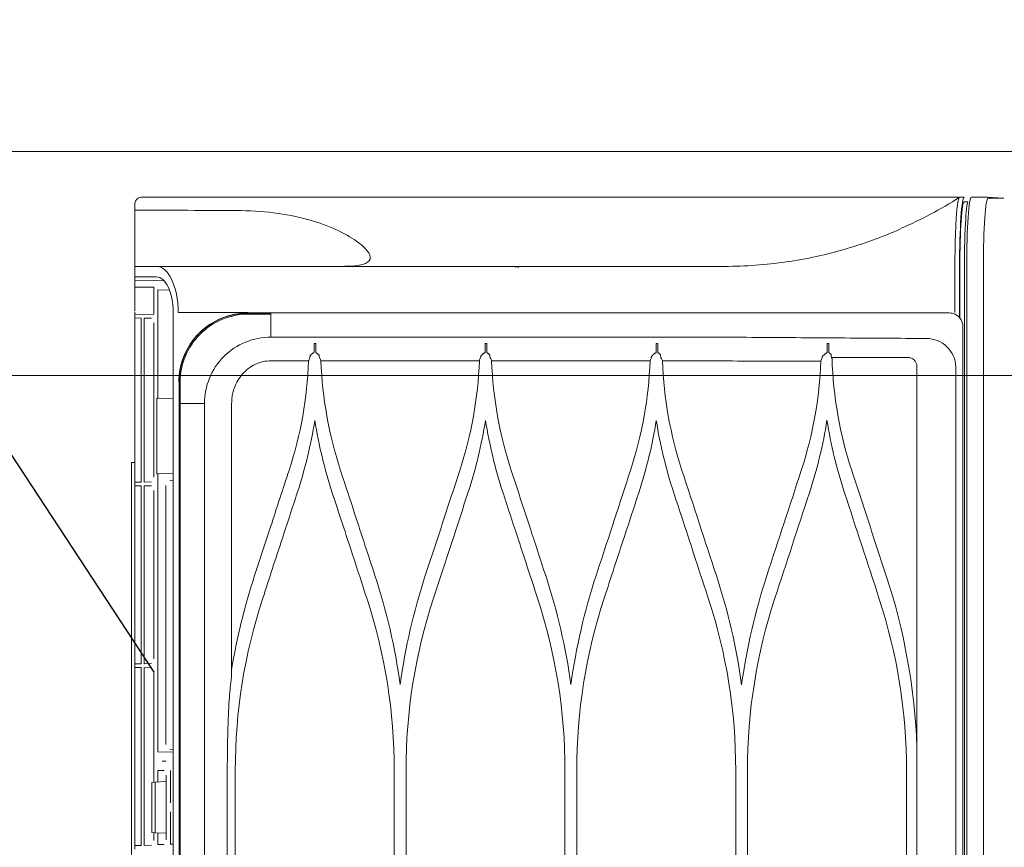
# Model space of a CAD drawing. Header units: inches. Extents: x 67014 to 70164, y -40762 to -35657.
# Tile 32 of 55: x 68696 to 68719, y -39849 to -39830. Entities that reach past the tile are written whole.
import ezdxf

# ---------------------------------------------------------------- set-up
doc = ezdxf.new("R2010")
doc.units = ezdxf.units.IN
doc.header["$MEASUREMENT"] = 0
doc.layers.add('p--drzwi', color=251, linetype='Continuous', lineweight=0)
doc.layers.add('p--klimatyzator', color=30, linetype='Continuous', lineweight=15)

# ---------------------------------------------------------------- blocks, each defined once
blk = doc.blocks.new('drzwi-90-100')
for p, q in [((5.05, 87.375), (5.05, 2.525)), ((10.1, 2.525), (10.1, 87.375))]:
    blk.add_line(p, q)
blk.add_arc((10.8, 3.225), 84.153, 359.52334, 90.47666)
blk = doc.blocks.new('A$C66B7A3C4')
at = {"layer": 'p--klimatyzator', "lineweight": 15}
for p, q in [((0.47, 86.997), (0.112, 86.979)), ((19.681, 86.71), (19.681, 86.735)), ((19.681, 86.71), (19.681, 86.653)), ((0.557, 85.44), (0.557, 43.5)), ((0.932, 43.5), (0.932, 85.44)), ((0.987, 1.56), (0.987, 85.44)), ((1.088, 84.271), (1.088, 85.44)), ((1.095, 84.281), (1.095, 85.44)), ((19.681, 85.44), (19.192, 85.44)), ((19.681, 85.44), (19.681, 85.201)), ((19.034, 85.117), (19.263, 85.121)), ((19.681, 85.201), (19.192, 85.201)), ((19.681, 85.128), (19.263, 85.121)), ((19.681, 85.201), (19.681, 85.128)), ((19.681, 85.128), (19.681, 84.975)), ((19.167, 84.911), (18.909, 84.906)), ((19.167, 82.471), (19.167, 84.911)), ((19.255, 84.968), (19.681, 84.975)), ((19.255, 84.363), (19.255, 84.968)), ((19.681, 84.975), (19.681, 84.975)), ((19.681, 84.639), (19.681, 84.829)), ((19.681, 84.431), (19.681, 84.639)), ((17.135, 84.383), (17.135, 84.39)), ((18.818, 84.4), (18.818, 43.5)), ((19.681, 84.355), (19.255, 84.363)), ((19.68, 84.406), (19.681, 84.406)), ((19.681, 84.406), (19.681, 84.355)), ((19.681, 84.355), (19.681, 84.278)), ((19.681, 84.355), (19.681, 84.355)), ((19.255, 80.686), (19.255, 84.167)), ((19.304, 84.272), (19.472, 84.275)), ((19.472, 84.275), (19.472, 80.578)), ((19.544, 84.276), (19.681, 84.278)), ((19.544, 80.577), (19.544, 84.276)), ((19.681, 84.174), (19.681, 84.278)), ((19.681, 84.278), (19.681, 84.278)), ((19.681, 84.174), (19.681, 80.679)), ((1.019, 84.083), (1.019, 2.917)), ((1.18, 3.822), (1.18, 83.178)), ((2.055, 83.178), (2.055, 57.846)), ((18.691, 82.835), (18.685, 82.835)), ((18.691, 82.835), (18.691, 82.835)), ((17.501, 76.183), (17.501, 82.347)), ((18.114, 82.346), (18.114, 43.5)), ((18.662, 43.5), (18.662, 82.346)), ((18.684, 82.346), (18.684, 4.654)), ((18.818, 82.465), (19.167, 82.471)), ((19.167, 82.471), (19.188, 82.471)), ((19.188, 82.471), (19.188, 80.767)), ((19.681, 81.019), (19.758, 81.016)), ((19.758, 81.016), (19.758, 47.653)), ((19.167, 80.767), (18.818, 80.773)), ((18.892, 80.605), (18.818, 80.611)), ((19.188, 80.767), (19.167, 80.767)), ((19.167, 74.495), (19.167, 80.767)), ((19.472, 80.578), (19.304, 80.581)), ((19.681, 80.575), (19.544, 80.577)), ((19.681, 80.575), (19.681, 80.679)), ((19.681, 80.575), (19.681, 80.497)), ((19.681, 80.575), (19.681, 80.575)), ((18.987, 80.501), (18.987, 74.66)), ((19.255, 76.591), (19.255, 80.385)), ((19.304, 80.49), (19.472, 80.493)), ((19.472, 80.493), (19.472, 76.484)), ((19.544, 80.494), (19.681, 80.497)), ((19.544, 76.482), (19.544, 80.494)), ((19.681, 80.393), (19.681, 80.497)), ((19.681, 80.497), (19.681, 80.497)), ((19.681, 80.393), (19.681, 76.584)), ((19.681, 76.48), (19.681, 76.584)), ((19.472, 76.484), (19.304, 76.486)), ((19.304, 76.395), (19.472, 76.398)), ((19.472, 76.398), (19.472, 72.389)), ((19.681, 76.48), (19.544, 76.482)), ((19.544, 76.4), (19.681, 76.402)), ((19.544, 72.388), (19.544, 76.4)), ((19.681, 76.48), (19.681, 76.402)), ((19.681, 76.48), (19.681, 76.48)), ((19.681, 76.298), (19.681, 76.402)), ((19.681, 76.402), (19.681, 76.402)), ((19.255, 73.813), (19.255, 76.291)), ((19.681, 76.298), (19.681, 72.489)), ((2.055, 74.615), (2.056, 74.614)), ((18.818, 74.55), (18.892, 74.556)), ((18.818, 74.489), (19.167, 74.495)), ((19.07, 74.285), (18.974, 74.285)), ((2.292, 74.077), (2.292, 69.605)), ((5.876, 69.501), (5.876, 74.077)), ((6.139, 74.077), (6.139, 69.501)), ((9.723, 69.501), (9.723, 74.077)), ((9.988, 74.077), (9.988, 69.501)), ((13.571, 69.501), (13.571, 74.077)), ((13.836, 74.077), (13.836, 69.501)), ((17.419, 69.501), (17.419, 74.077)), ((17.599, 74.077), (17.599, 69.501)), ((18.877, 74.076), (18.877, 73.345)), ((18.974, 73.974), (18.974, 72.516)), ((19.167, 74.077), (19.022, 74.077)), ((19.167, 73.817), (19.167, 74.077)), ((19.228, 73.814), (18.974, 73.828)), ((19.302, 73.81), (19.228, 73.814)), ((19.228, 73.814), (19.228, 72.676)), ((19.302, 72.68), (19.302, 73.81)), ((18.877, 73.146), (18.877, 72.415)), ((18.974, 72.663), (19.228, 72.676)), ((19.167, 72.413), (19.167, 72.673)), ((19.228, 72.676), (19.302, 72.68)), ((19.255, 72.497), (19.255, 72.678)), ((18.818, 72.416), (18.877, 72.415)), ((19.022, 72.413), (19.167, 72.413)), ((19.472, 72.389), (19.304, 72.392)), ((19.681, 72.385), (19.544, 72.388)), ((19.681, 72.385), (19.681, 72.489)), ((19.681, 72.385), (19.681, 72.307)), ((19.681, 72.385), (19.681, 72.385))]:
    blk.add_line(p, q, dxfattribs=at)
for points in [[(0.829, 86.997), (0.644, 86.997), (0.469, 86.997), (0.467, 86.997)], [(1.092, 87), (1.058, 87), (1.023, 87), (0.988, 87)], [(2.424, 86.297), (1.963, 86.488), (1.52, 86.722), (1.097, 86.998)], [(0.099, 86.978), (0.099, 86.978), (0.265, 86.977), (0.454, 86.977)], [(0.988, 86.896), (0.962, 86.896), (0.935, 86.896), (0.908, 86.896)], [(19.681, 86.844), (19.681, 86.799), (19.681, 86.755), (19.681, 86.71)], [(19.681, 86.71), (18.884, 86.707), (18.087, 86.701), (17.289, 86.697)], [(1.2, 84.4), (1.2, 84.747), (1.2, 85.093), (1.2, 85.44)], [(16.615, 84.363), (16.616, 84.374), (16.616, 84.382), (16.616, 84.383)], [(16.615, 83.844), (16.615, 83.971), (16.615, 84.15), (16.615, 84.363)], [(1.033, 84.175), (1.024, 84.145), (1.019, 84.114), (1.019, 84.083)], [(4.042, 83.698), (4.042, 83.628), (4.042, 83.559), (4.043, 83.49)], [(4.042, 83.698), (4.054, 83.698), (4.066, 83.698), (4.077, 83.698)], [(4.078, 83.49), (4.077, 83.559), (4.077, 83.628), (4.077, 83.698)], [(7.895, 83.698), (7.894, 83.628), (7.895, 83.559), (7.896, 83.49)], [(7.895, 83.698), (7.907, 83.698), (7.919, 83.698), (7.931, 83.698)], [(7.932, 83.49), (7.931, 83.559), (7.931, 83.628), (7.931, 83.698)], [(11.75, 83.698), (11.75, 83.628), (11.75, 83.559), (11.751, 83.49)], [(11.75, 83.698), (11.763, 83.698), (11.775, 83.698), (11.788, 83.698)], [(11.789, 83.49), (11.788, 83.559), (11.788, 83.628), (11.788, 83.698)], [(15.605, 83.698), (15.618, 83.698), (15.631, 83.698), (15.644, 83.698)], [(15.605, 83.698), (15.605, 83.628), (15.605, 83.559), (15.606, 83.49)], [(2.263, 83.386), (2.257, 83.385), (2.251, 83.385), (2.245, 83.385)], [(3.983, 83.386), (3.317, 83.386), (2.743, 83.386), (2.263, 83.386)], [(3.525, 80.836), (3.793, 81.654), (3.944, 82.506), (3.97, 83.369)], [(3.969, 83.366), (3.969, 83.367), (3.97, 83.368), (3.97, 83.369)], [(3.972, 83.371), (3.972, 83.373), (3.97, 83.367), (3.97, 83.369)], [(3.98, 83.376), (3.976, 83.375), (3.974, 83.373), (3.972, 83.371)], [(3.98, 83.376), (3.981, 83.379), (3.982, 83.383), (3.983, 83.386)], [(4.193, 83.386), (4.202, 83.36), (4.212, 83.333), (4.222, 83.307)], [(4.662, 80.842), (4.401, 81.641), (4.253, 82.464), (4.222, 83.307)], [(7.793, 83.309), (7.762, 82.467), (7.614, 81.643), (7.352, 80.842)], [(7.793, 83.309), (7.801, 83.328), (7.808, 83.348), (7.816, 83.367)], [(7.818, 83.37), (7.818, 83.371), (7.816, 83.368), (7.816, 83.367)], [(7.826, 83.375), (7.823, 83.373), (7.82, 83.372), (7.818, 83.37)], [(7.826, 83.375), (7.828, 83.378), (7.829, 83.382), (7.83, 83.386)], [(8.042, 83.386), (8.041, 83.388), (8.041, 83.391), (8.041, 83.393)], [(8.042, 83.386), (8.051, 83.36), (8.06, 83.335), (8.07, 83.309)], [(8.07, 83.309), (9.241, 83.31), (10.435, 83.311), (11.641, 83.312)], [(8.511, 80.842), (8.248, 81.644), (8.101, 82.467), (8.07, 83.309)], [(11.641, 83.312), (11.61, 82.47), (11.463, 81.646), (11.2, 80.842)], [(11.641, 83.312), (11.647, 83.329), (11.654, 83.347), (11.661, 83.364)], [(11.663, 83.367), (11.663, 83.369), (11.661, 83.365), (11.661, 83.364)], [(11.672, 83.372), (11.668, 83.371), (11.665, 83.369), (11.663, 83.367)], [(11.672, 83.372), (11.673, 83.377), (11.675, 83.381), (11.676, 83.386)], [(11.681, 83.428), (11.679, 83.414), (11.678, 83.4), (11.676, 83.386)], [(11.89, 83.386), (11.889, 83.391), (11.889, 83.397), (11.888, 83.403)], [(11.89, 83.386), (11.899, 83.361), (11.909, 83.337), (11.918, 83.312)], [(11.918, 83.312), (13.1, 83.312), (14.293, 83.313), (15.488, 83.313)], [(12.359, 80.842), (12.096, 81.646), (11.949, 82.47), (11.918, 83.312)], [(15.488, 83.313), (15.458, 82.471), (15.311, 81.646), (15.047, 80.842)], [(15.488, 83.313), (15.495, 83.329), (15.501, 83.345), (15.507, 83.361)], [(15.518, 83.37), (15.52, 83.375), (15.522, 83.381), (15.523, 83.386)], [(15.527, 83.419), (15.526, 83.408), (15.525, 83.397), (15.523, 83.386)], [(15.738, 83.386), (15.737, 83.394), (15.736, 83.403), (15.735, 83.412)], [(16.207, 80.842), (15.944, 81.647), (15.797, 82.471), (15.766, 83.313)], [(15.766, 83.313), (16.049, 83.313), (16.331, 83.313), (16.614, 83.313)], [(18.114, 82.346), (18.251, 82.346), (18.44, 82.346), (18.662, 82.346)], [(18.684, 82.346), (18.683, 82.346), (18.674, 82.346), (18.662, 82.346)], [(3.687, 80.336), (3.863, 80.873), (3.995, 81.418), (4.083, 81.972)], [(4.083, 81.972), (4.172, 81.418), (4.304, 80.873), (4.48, 80.336)], [(7.536, 80.336), (7.711, 80.872), (7.843, 81.416), (7.931, 81.969)], [(7.931, 81.969), (8.019, 81.417), (8.151, 80.872), (8.327, 80.336)], [(11.384, 80.336), (11.559, 80.872), (11.691, 81.415), (11.779, 81.966)], [(11.779, 81.966), (11.867, 81.415), (11.999, 80.872), (12.175, 80.336)], [(15.232, 80.336), (15.408, 80.871), (15.539, 81.415), (15.627, 81.965)], [(15.627, 81.965), (15.715, 81.415), (15.847, 80.871), (16.022, 80.336)], [(3.525, 80.836), (3.365, 80.35), (3.206, 79.864), (3.046, 79.378)], [(5.439, 78.47), (5.18, 79.261), (4.921, 80.051), (4.662, 80.842)], [(7.352, 80.842), (7.093, 80.051), (6.835, 79.26), (6.576, 78.47)], [(2.911, 77.964), (3.17, 78.756), (3.429, 79.546), (3.687, 80.336)], [(4.48, 80.336), (4.738, 79.545), (4.997, 78.755), (5.256, 77.964)], [(6.759, 77.964), (7.018, 78.754), (7.277, 79.545), (7.536, 80.336)], [(2.746, 78.464), (2.847, 78.769), (2.947, 79.073), (3.046, 79.378)], [(2.746, 78.464), (2.338, 77.219), (2.104, 75.916), (2.055, 74.602)], [(6.007, 76.01), (5.892, 76.844), (5.702, 77.665), (5.439, 78.47)], [(6.576, 78.47), (6.312, 77.664), (6.122, 76.844), (6.007, 76.01)], [(9.855, 76.015), (9.74, 76.846), (9.551, 77.665), (9.287, 78.47)], [(10.423, 78.47), (10.16, 77.665), (9.97, 76.846), (9.855, 76.015)], [(13.703, 76.016), (13.588, 76.847), (13.399, 77.665), (13.136, 78.47)], [(14.271, 78.47), (14.008, 77.665), (13.818, 76.847), (13.703, 76.016)], [(17.502, 76.344), (17.385, 77.061), (17.213, 77.771), (16.984, 78.47)], [(2.292, 74.077), (2.292, 75.408), (2.499, 76.704), (2.911, 77.964)], [(5.256, 77.964), (5.667, 76.708), (5.876, 75.41), (5.876, 74.077)], [(6.139, 74.077), (6.139, 75.409), (6.348, 76.706), (6.759, 77.964)], [(9.103, 77.964), (9.515, 76.704), (9.723, 75.407), (9.723, 74.077)], [(9.988, 74.077), (9.988, 75.406), (10.195, 76.703), (10.608, 77.964)], [(12.951, 77.964), (13.364, 76.703), (13.571, 75.405), (13.571, 74.077)], [(13.836, 74.077), (13.836, 75.405), (14.043, 76.702), (14.456, 77.964)], [(16.799, 77.963), (17.212, 76.702), (17.419, 75.405), (17.419, 74.077)], [(17.532, 75.94), (17.523, 76.021), (17.512, 76.102), (17.501, 76.183)]]:
    blk.add_open_spline(points, degree=3, dxfattribs=at)
for points, knots in [([(0.932, 85.44), (0.932, 85.849), (0.921, 86.255), (0.902, 86.542), (0.883, 86.829), (0.856, 86.997), (0.829, 86.997)], [0, 0, 0, 0, 1, 1, 1, 2, 2, 2, 2]), ([(1.095, 85.44), (1.095, 85.853), (1.084, 86.256), (1.064, 86.544), (1.044, 86.831), (1.017, 87), (0.988, 87)], [0, 0, 0, 0, 1, 1, 1, 2, 2, 2, 2]), ([(1.2, 85.44), (1.199, 85.566), (1.198, 85.693), (1.196, 85.815), (1.194, 85.947), (1.19, 86.075), (1.186, 86.195), (1.181, 86.323), (1.175, 86.441), (1.168, 86.544), (1.164, 86.615), (1.158, 86.679), (1.153, 86.734), (1.147, 86.792), (1.141, 86.842), (1.134, 86.881), (1.129, 86.907), (1.125, 86.929), (1.12, 86.947), (1.116, 86.965), (1.111, 86.978), (1.106, 86.987), (1.103, 86.992), (1.1, 86.995), (1.097, 86.997)], [0, 0, 0, 0, 1, 1, 1, 2, 2, 2, 3, 3, 3, 4, 4, 4, 5, 5, 5, 6, 6, 6, 7, 7, 7, 8, 8, 8, 8]), ([(1.115, 87), (1.132, 87), (1.15, 87), (1.168, 87), (1.307, 87), (1.464, 87), (1.639, 87), (1.746, 87), (1.868, 87), (2.003, 87), (2.145, 87), (2.31, 87), (2.498, 87), (2.867, 87), (3.313, 87), (3.837, 87), (4.356, 87), (4.937, 87), (5.58, 87), (6.226, 87), (6.911, 87), (7.635, 87), (8.388, 87), (9.155, 87), (9.937, 87), (10.57, 87), (11.376, 87), (12.353, 87), (13.106, 87), (13.92, 87), (14.794, 87), (15.464, 87), (16.279, 87), (17.237, 87), (17.476, 87), (17.883, 87), (18.459, 87), (18.894, 87), (19.249, 87), (19.525, 87)], [0, 0, 0, 0, 1, 1, 1, 2, 2, 2, 3, 3, 3, 4, 4, 4, 5, 5, 5, 6, 6, 6, 7, 7, 7, 8, 8, 8, 9, 9, 9, 10, 10, 10, 11, 11, 11, 12, 12, 12, 13, 13, 13, 13]), ([(19.681, 86.844), (19.681, 86.874), (19.674, 86.904), (19.653, 86.934), (19.643, 86.948), (19.629, 86.963), (19.61, 86.975), (19.59, 86.988), (19.561, 87), (19.525, 87)], [0, 0, 0, 0, 1, 1, 1, 2, 2, 2, 3, 3, 3, 3]), ([(0.454, 86.977), (0.481, 86.977), (0.508, 86.811), (0.527, 86.528), (0.545, 86.245), (0.557, 85.847), (0.557, 85.44)], [0, 0, 0, 0, 1, 1, 1, 2, 2, 2, 2]), ([(0.908, 86.896), (0.916, 86.896), (0.94, 86.754), (0.957, 86.505), (0.976, 86.228), (0.987, 85.838), (0.987, 85.44)], [0, 0, 0, 0, 1, 1, 1, 2, 2, 2, 2]), ([(1.088, 85.44), (1.088, 85.825), (1.077, 86.202), (1.059, 86.47), (1.041, 86.738), (1.015, 86.896), (0.988, 86.896)], [0, 0, 0, 0, 1, 1, 1, 2, 2, 2, 2]), ([(17.289, 86.697), (16.717, 86.695), (16.162, 86.61), (15.7, 86.472), (15.238, 86.335), (14.874, 86.15), (14.648, 85.98), (14.421, 85.811), (14.329, 85.657), (14.402, 85.564), (14.475, 85.472), (14.711, 85.44), (15.085, 85.44)], [0, 0, 0, 0, 1, 1, 1, 2, 2, 2, 3, 3, 3, 4, 4, 4, 4]), ([(19.681, 86.661), (19.681, 86.571), (19.681, 86.482), (19.681, 86.395), (19.681, 86.202), (19.681, 86.021), (19.681, 85.873), (19.681, 85.8), (19.681, 85.734), (19.681, 85.678), (19.681, 85.623), (19.681, 85.577), (19.681, 85.541), (19.681, 85.506), (19.681, 85.48), (19.681, 85.464), (19.681, 85.447), (19.681, 85.44), (19.681, 85.44)], [0, 0, 0, 0, 1, 1, 1, 2, 2, 2, 3, 3, 3, 4, 4, 4, 5, 5, 5, 6, 6, 6, 6]), ([(6.39, 85.44), (5.926, 85.44), (5.462, 85.473), (5.003, 85.54), (4.543, 85.606), (4.087, 85.706), (3.641, 85.837), (3.417, 85.903), (3.196, 85.977), (2.977, 86.059), (2.793, 86.127), (2.611, 86.201), (2.431, 86.281)], [0, 0, 0, 0, 1, 1, 1, 2, 2, 2, 3, 3, 3, 4, 4, 4, 4]), ([(19.192, 85.44), (18.112, 85.44), (17.032, 85.44), (15.955, 85.44), (14.877, 85.44), (13.802, 85.44), (12.728, 85.44), (11.655, 85.44), (10.581, 85.44), (9.521, 85.44), (8.46, 85.44), (7.417, 85.44), (6.39, 85.44)], [0, 0, 0, 0, 1, 1, 1, 2, 2, 2, 3, 3, 3, 4, 4, 4, 4]), ([(11.166, 85.439), (11.148, 85.437), (11.131, 85.435), (11.113, 85.433), (11.085, 85.43), (11.057, 85.426), (11.029, 85.423)], [0, 0, 0, 0, 1, 1, 1, 2, 2, 2, 2]), ([(19.192, 85.44), (19.07, 85.44), (18.95, 85.342), (18.857, 85.154), (18.765, 84.966), (18.706, 84.69), (18.706, 84.4)], [0, 0, 0, 0, 1, 1, 1, 2, 2, 2, 2]), ([(19.192, 85.201), (19.098, 85.201), (19.006, 85.126), (18.934, 84.981), (18.863, 84.836), (18.818, 84.623), (18.818, 84.4)], [0, 0, 0, 0, 1, 1, 1, 2, 2, 2, 2]), ([(19.681, 84.963), (19.681, 84.961), (19.681, 84.96), (19.681, 84.958), (19.681, 84.944), (19.681, 84.928), (19.681, 84.908), (19.681, 84.897), (19.681, 84.884), (19.681, 84.871), (19.681, 84.857), (19.681, 84.843), (19.681, 84.829)], [0, 0, 0, 0, 1, 1, 1, 2, 2, 2, 3, 3, 3, 4, 4, 4, 4]), ([(1.171, 84.348), (1.147, 84.333), (1.124, 84.315), (1.104, 84.294), (1.083, 84.271), (1.065, 84.245), (1.051, 84.218), (1.044, 84.204), (1.038, 84.19), (1.033, 84.175)], [0, 0, 0, 0, 1, 1, 1, 2, 2, 2, 3, 3, 3, 3]), ([(1.327, 84.39), (1.304, 84.39), (1.281, 84.388), (1.259, 84.383), (1.228, 84.376), (1.198, 84.364), (1.171, 84.348)], [0, 0, 0, 0, 1, 1, 1, 2, 2, 2, 2]), ([(17.135, 84.39), (14.442, 84.39), (11.747, 84.39), (9.109, 84.39), (8.449, 84.39), (7.796, 84.39), (7.15, 84.39), (6.504, 84.39), (5.868, 84.39), (5.232, 84.39), (4.596, 84.39), (3.96, 84.39), (3.313, 84.39), (2.99, 84.39), (2.664, 84.39), (2.333, 84.39), (2.002, 84.39), (1.663, 84.39), (1.327, 84.39)], [0, 0, 0, 0, 1, 1, 1, 2, 2, 2, 3, 3, 3, 4, 4, 4, 5, 5, 5, 6, 6, 6, 6]), ([(17.135, 84.362), (17.126, 84.362), (17.116, 84.362), (17.106, 84.362), (16.942, 84.363), (16.779, 84.363), (16.615, 84.363)], [0, 0, 0, 0, 1, 1, 1, 2, 2, 2, 2]), ([(16.616, 84.383), (16.78, 84.383), (16.943, 84.383), (17.106, 84.383), (17.116, 84.383), (17.126, 84.383), (17.135, 84.383)], [0, 0, 0, 0, 1, 1, 1, 2, 2, 2, 2]), ([(17.135, 84.4), (17.465, 84.4), (17.796, 84.4), (18.126, 84.4), (18.319, 84.4), (18.513, 84.4), (18.706, 84.4)], [0, 0, 0, 0, 1, 1, 1, 2, 2, 2, 2]), ([(18.691, 82.835), (18.691, 83.243), (18.522, 83.648), (18.235, 83.935), (17.948, 84.222), (17.544, 84.39), (17.135, 84.39)], [0, 0, 0, 0, 1, 1, 1, 2, 2, 2, 2]), ([(17.135, 84.383), (17.539, 84.384), (17.945, 84.216), (18.23, 83.931), (18.516, 83.645), (18.685, 83.238), (18.685, 82.835)], [0, 0, 0, 0, 1, 1, 1, 2, 2, 2, 2]), ([(18.662, 82.835), (18.661, 83.238), (18.493, 83.632), (18.212, 83.913), (17.931, 84.194), (17.538, 84.361), (17.135, 84.362)], [0, 0, 0, 0, 1, 1, 1, 2, 2, 2, 2]), ([(1.18, 83.178), (1.18, 83.346), (1.262, 83.508), (1.382, 83.627), (1.502, 83.747), (1.67, 83.815), (1.836, 83.815)], [0, 0, 0, 0, 1, 1, 1, 2, 2, 2, 2]), ([(1.836, 83.815), (2.15, 83.816), (2.464, 83.819), (2.769, 83.82), (3.075, 83.821), (3.376, 83.824), (3.674, 83.826), (4.271, 83.831), (4.856, 83.833), (5.448, 83.838), (6.041, 83.844), (6.638, 83.843), (7.243, 83.844), (7.848, 83.845), (8.459, 83.846), (9.074, 83.847), (10.305, 83.848), (11.558, 83.847), (12.818, 83.846), (14.078, 83.845), (15.349, 83.844), (16.615, 83.844)], [0, 0, 0, 0, 1, 1, 1, 2, 2, 2, 3, 3, 3, 4, 4, 4, 5, 5, 5, 6, 6, 6, 7, 7, 7, 7]), ([(15.645, 83.49), (15.644, 83.542), (15.644, 83.594), (15.644, 83.646), (15.644, 83.663), (15.644, 83.68), (15.644, 83.698)], [0, 0, 0, 0, 1, 1, 1, 2, 2, 2, 2]), ([(16.615, 83.844), (16.81, 83.844), (17.007, 83.806), (17.189, 83.732), (17.371, 83.657), (17.537, 83.547), (17.676, 83.408), (17.815, 83.27), (17.925, 83.102), (18, 82.921), (18.075, 82.741), (18.114, 82.541), (18.114, 82.346)], [0, 0, 0, 0, 1, 1, 1, 2, 2, 2, 3, 3, 3, 4, 4, 4, 4]), ([(3.99, 83.445), (3.989, 83.436), (3.988, 83.427), (3.987, 83.418), (3.986, 83.407), (3.985, 83.396), (3.983, 83.386)], [0, 0, 0, 0, 1, 1, 1, 2, 2, 2, 2]), ([(3.99, 83.445), (3.991, 83.451), (3.993, 83.456), (3.997, 83.461), (3.998, 83.462), (3.999, 83.464), (4, 83.465)], [0, 0, 0, 0, 1, 1, 1, 2, 2, 2, 2]), ([(4, 83.465), (4.004, 83.468), (4.007, 83.471), (4.011, 83.473), (4.014, 83.477), (4.018, 83.48), (4.021, 83.483)], [0, 0, 0, 0, 1, 1, 1, 2, 2, 2, 2]), ([(4.021, 83.483), (4.024, 83.485), (4.027, 83.486), (4.031, 83.488), (4.034, 83.489), (4.039, 83.49), (4.043, 83.49)], [0, 0, 0, 0, 1, 1, 1, 2, 2, 2, 2]), ([(4.078, 83.49), (4.082, 83.49), (4.087, 83.489), (4.091, 83.488), (4.096, 83.487), (4.1, 83.485), (4.104, 83.483), (4.11, 83.48), (4.115, 83.477), (4.12, 83.473), (4.122, 83.472), (4.123, 83.471), (4.124, 83.47)], [0, 0, 0, 0, 1, 1, 1, 2, 2, 2, 3, 3, 3, 4, 4, 4, 4]), ([(4.124, 83.47), (4.131, 83.463), (4.139, 83.457), (4.146, 83.45), (4.153, 83.444), (4.159, 83.438), (4.166, 83.432)], [0, 0, 0, 0, 1, 1, 1, 2, 2, 2, 2]), ([(7.836, 83.439), (7.837, 83.445), (7.839, 83.451), (7.842, 83.456), (7.844, 83.458), (7.845, 83.46), (7.847, 83.461)], [0, 0, 0, 0, 1, 1, 1, 2, 2, 2, 2]), ([(7.847, 83.461), (7.851, 83.465), (7.855, 83.468), (7.859, 83.471), (7.863, 83.475), (7.867, 83.478), (7.871, 83.481)], [0, 0, 0, 0, 1, 1, 1, 2, 2, 2, 2]), ([(7.871, 83.481), (7.874, 83.484), (7.877, 83.486), (7.881, 83.487), (7.884, 83.489), (7.889, 83.49), (7.894, 83.49)], [0, 0, 0, 0, 1, 1, 1, 2, 2, 2, 2]), ([(7.934, 83.49), (7.939, 83.49), (7.943, 83.489), (7.948, 83.487), (7.952, 83.486), (7.956, 83.484), (7.96, 83.482), (7.966, 83.479), (7.971, 83.475), (7.976, 83.471)], [0, 0, 0, 0, 1, 1, 1, 2, 2, 2, 3, 3, 3, 3]), ([(7.976, 83.471), (7.983, 83.465), (7.99, 83.459), (7.996, 83.453), (8.003, 83.447), (8.01, 83.441), (8.016, 83.435)], [0, 0, 0, 0, 1, 1, 1, 2, 2, 2, 2]), ([(11.681, 83.428), (11.681, 83.434), (11.683, 83.44), (11.687, 83.446), (11.689, 83.449), (11.691, 83.453), (11.694, 83.455)], [0, 0, 0, 0, 1, 1, 1, 2, 2, 2, 2]), ([(11.694, 83.455), (11.699, 83.459), (11.703, 83.463), (11.708, 83.467), (11.713, 83.471), (11.717, 83.475), (11.722, 83.479)], [0, 0, 0, 0, 1, 1, 1, 2, 2, 2, 2]), ([(11.722, 83.479), (11.725, 83.482), (11.728, 83.484), (11.732, 83.486), (11.736, 83.488), (11.741, 83.489), (11.746, 83.49), (11.748, 83.49), (11.749, 83.49), (11.751, 83.49)], [0, 0, 0, 0, 1, 1, 1, 2, 2, 2, 3, 3, 3, 3]), ([(11.789, 83.49), (11.794, 83.49), (11.798, 83.489), (11.803, 83.488), (11.807, 83.487), (11.811, 83.485), (11.815, 83.484), (11.82, 83.481), (11.825, 83.477), (11.829, 83.474)], [0, 0, 0, 0, 1, 1, 1, 2, 2, 2, 3, 3, 3, 3]), ([(11.829, 83.474), (11.835, 83.468), (11.842, 83.463), (11.848, 83.457), (11.854, 83.452), (11.86, 83.446), (11.866, 83.441)], [0, 0, 0, 0, 1, 1, 1, 2, 2, 2, 2]), ([(11.866, 83.441), (11.872, 83.436), (11.877, 83.43), (11.88, 83.424), (11.884, 83.417), (11.887, 83.41), (11.888, 83.403)], [0, 0, 0, 0, 1, 1, 1, 2, 2, 2, 2]), ([(15.527, 83.419), (15.527, 83.426), (15.529, 83.432), (15.532, 83.437), (15.535, 83.442), (15.538, 83.447), (15.542, 83.45)], [0, 0, 0, 0, 1, 1, 1, 2, 2, 2, 2]), ([(15.542, 83.45), (15.547, 83.455), (15.553, 83.459), (15.558, 83.464), (15.563, 83.468), (15.568, 83.473), (15.573, 83.478)], [0, 0, 0, 0, 1, 1, 1, 2, 2, 2, 2]), ([(15.573, 83.478), (15.576, 83.481), (15.58, 83.483), (15.585, 83.485), (15.588, 83.487), (15.592, 83.488), (15.597, 83.489), (15.599, 83.49), (15.602, 83.49), (15.605, 83.49)], [0, 0, 0, 0, 1, 1, 1, 2, 2, 2, 3, 3, 3, 3]), ([(15.646, 83.49), (15.65, 83.49), (15.655, 83.489), (15.659, 83.488), (15.663, 83.487), (15.667, 83.485), (15.671, 83.483), (15.675, 83.481), (15.678, 83.479), (15.681, 83.476)], [0, 0, 0, 0, 1, 1, 1, 2, 2, 2, 3, 3, 3, 3]), ([(15.681, 83.476), (15.687, 83.471), (15.693, 83.466), (15.699, 83.461), (15.704, 83.456), (15.71, 83.451), (15.716, 83.446)], [0, 0, 0, 0, 1, 1, 1, 2, 2, 2, 2]), ([(15.716, 83.446), (15.721, 83.441), (15.726, 83.435), (15.729, 83.429), (15.732, 83.424), (15.734, 83.418), (15.735, 83.412)], [0, 0, 0, 0, 1, 1, 1, 2, 2, 2, 2]), ([(2.245, 83.385), (2.241, 83.385), (2.236, 83.384), (2.232, 83.384), (2.209, 83.38), (2.186, 83.373), (2.165, 83.362), (2.144, 83.35), (2.125, 83.335), (2.109, 83.318), (2.093, 83.301), (2.08, 83.281), (2.071, 83.26), (2.062, 83.238), (2.057, 83.215), (2.055, 83.192), (2.055, 83.187), (2.055, 83.182), (2.055, 83.178)], [0, 0, 0, 0, 1, 1, 1, 2, 2, 2, 3, 3, 3, 4, 4, 4, 5, 5, 5, 6, 6, 6, 6]), ([(4.166, 83.432), (4.172, 83.426), (4.177, 83.42), (4.181, 83.414), (4.186, 83.407), (4.189, 83.4), (4.191, 83.393), (4.192, 83.391), (4.192, 83.389), (4.193, 83.387)], [0, 0, 0, 0, 1, 1, 1, 2, 2, 2, 3, 3, 3, 3]), ([(4.222, 83.306), (4.813, 83.306), (5.397, 83.306), (5.991, 83.307), (6.585, 83.308), (7.185, 83.308), (7.793, 83.309)], [0, 0, 0, 0, 1, 1, 1, 2, 2, 2, 2]), ([(7.836, 83.439), (7.835, 83.43), (7.834, 83.422), (7.833, 83.413), (7.832, 83.404), (7.831, 83.395), (7.83, 83.386)], [0, 0, 0, 0, 1, 1, 1, 2, 2, 2, 2]), ([(8.016, 83.435), (8.022, 83.43), (8.027, 83.424), (8.031, 83.418), (8.035, 83.411), (8.038, 83.404), (8.04, 83.398), (8.04, 83.396), (8.04, 83.394), (8.041, 83.393)], [0, 0, 0, 0, 1, 1, 1, 2, 2, 2, 3, 3, 3, 3]), ([(15.518, 83.37), (15.516, 83.369), (15.514, 83.368), (15.512, 83.367), (15.51, 83.365), (15.508, 83.363), (15.507, 83.361)], [0, 0, 0, 0, 1, 1, 1, 2, 2, 2, 2]), ([(15.738, 83.386), (15.746, 83.365), (15.754, 83.344), (15.762, 83.323), (15.764, 83.319), (15.765, 83.316), (15.766, 83.313)], [0, 0, 0, 0, 1, 1, 1, 2, 2, 2, 2]), ([(17.501, 82.347), (17.5, 82.387), (17.499, 82.428), (17.494, 82.469), (17.49, 82.509), (17.483, 82.549), (17.474, 82.588), (17.464, 82.627), (17.453, 82.666), (17.439, 82.704), (17.397, 82.817), (17.335, 82.925), (17.255, 83.016), (17.214, 83.062), (17.169, 83.104), (17.12, 83.141), (17.072, 83.178), (17.021, 83.209), (16.966, 83.235), (16.911, 83.261), (16.854, 83.281), (16.794, 83.293), (16.735, 83.306), (16.674, 83.309), (16.613, 83.313)], [0, 0, 0, 0, 1, 1, 1, 2, 2, 2, 3, 3, 3, 4, 4, 4, 5, 5, 5, 6, 6, 6, 7, 7, 7, 8, 8, 8, 8]), ([(18.662, 82.346), (18.662, 82.38), (18.662, 82.415), (18.662, 82.45), (18.662, 82.551), (18.662, 82.652), (18.662, 82.753), (18.662, 82.781), (18.662, 82.808), (18.662, 82.835)], [0, 0, 0, 0, 1, 1, 1, 2, 2, 2, 3, 3, 3, 3]), ([(18.685, 82.835), (18.684, 82.807), (18.684, 82.78), (18.684, 82.753), (18.684, 82.617), (18.684, 82.482), (18.684, 82.346)], [0, 0, 0, 0, 1, 1, 1, 2, 2, 2, 2]), ([(9.287, 78.47), (9.182, 78.792), (9.077, 79.114), (8.971, 79.436), (8.894, 79.67), (8.818, 79.905), (8.741, 80.139), (8.664, 80.373), (8.588, 80.608), (8.511, 80.842)], [0, 0, 0, 0, 1, 1, 1, 2, 2, 2, 3, 3, 3, 3]), ([(11.2, 80.842), (11.122, 80.604), (11.044, 80.366), (10.966, 80.128), (10.888, 79.889), (10.81, 79.651), (10.732, 79.413), (10.629, 79.099), (10.526, 78.784), (10.423, 78.47)], [0, 0, 0, 0, 1, 1, 1, 2, 2, 2, 3, 3, 3, 3]), ([(13.136, 78.47), (13.057, 78.71), (12.979, 78.949), (12.9, 79.189), (12.822, 79.428), (12.743, 79.668), (12.665, 79.908), (12.563, 80.219), (12.461, 80.531), (12.359, 80.842)], [0, 0, 0, 0, 1, 1, 1, 2, 2, 2, 3, 3, 3, 3]), ([(15.047, 80.842), (14.939, 80.511), (14.83, 80.179), (14.722, 79.847), (14.647, 79.618), (14.572, 79.388), (14.496, 79.159), (14.421, 78.929), (14.346, 78.7), (14.271, 78.47)], [0, 0, 0, 0, 1, 1, 1, 2, 2, 2, 3, 3, 3, 3]), ([(16.984, 78.47), (16.864, 78.836), (16.744, 79.202), (16.624, 79.568), (16.555, 79.781), (16.485, 79.993), (16.416, 80.205), (16.346, 80.418), (16.277, 80.63), (16.207, 80.842)], [0, 0, 0, 0, 1, 1, 1, 2, 2, 2, 3, 3, 3, 3]), ([(8.327, 80.336), (8.434, 80.009), (8.541, 79.682), (8.648, 79.355), (8.724, 79.123), (8.8, 78.891), (8.876, 78.659), (8.951, 78.427), (9.027, 78.196), (9.103, 77.964)], [0, 0, 0, 0, 1, 1, 1, 2, 2, 2, 3, 3, 3, 3]), ([(10.608, 77.964), (10.684, 78.197), (10.761, 78.431), (10.837, 78.665), (10.914, 78.899), (10.99, 79.132), (11.067, 79.366), (11.173, 79.689), (11.278, 80.013), (11.384, 80.336)], [0, 0, 0, 0, 1, 1, 1, 2, 2, 2, 3, 3, 3, 3]), ([(12.175, 80.336), (12.254, 80.092), (12.334, 79.849), (12.414, 79.605), (12.493, 79.362), (12.573, 79.118), (12.653, 78.875), (12.752, 78.571), (12.851, 78.267), (12.951, 77.964)], [0, 0, 0, 0, 1, 1, 1, 2, 2, 2, 3, 3, 3, 3]), ([(14.456, 77.964), (14.562, 78.288), (14.668, 78.612), (14.774, 78.936), (14.85, 79.169), (14.927, 79.402), (15.003, 79.636), (15.08, 79.869), (15.156, 80.102), (15.232, 80.336)], [0, 0, 0, 0, 1, 1, 1, 2, 2, 2, 3, 3, 3, 3]), ([(16.022, 80.336), (16.136, 79.988), (16.25, 79.64), (16.364, 79.292), (16.437, 79.07), (16.509, 78.849), (16.581, 78.628), (16.654, 78.406), (16.726, 78.185), (16.799, 77.963)], [0, 0, 0, 0, 1, 1, 1, 2, 2, 2, 3, 3, 3, 3]), ([(17.532, 75.94), (17.536, 75.905), (17.54, 75.871), (17.543, 75.837), (17.553, 75.729), (17.56, 75.622), (17.565, 75.514)], [0, 0, 0, 0, 1, 1, 1, 2, 2, 2, 2]), ([(17.565, 75.514), (17.568, 75.46), (17.57, 75.407), (17.572, 75.354), (17.577, 75.237), (17.582, 75.12), (17.585, 75.002), (17.589, 74.888), (17.592, 74.774), (17.594, 74.66)], [0, 0, 0, 0, 1, 1, 1, 2, 2, 2, 3, 3, 3, 3]), ([(17.594, 74.66), (17.594, 74.635), (17.595, 74.611), (17.595, 74.586), (17.597, 74.488), (17.598, 74.39), (17.598, 74.292), (17.599, 74.22), (17.599, 74.149), (17.599, 74.077)], [0, 0, 0, 0, 1, 1, 1, 2, 2, 2, 3, 3, 3, 3])]:
    blk.add_open_spline(points, degree=3, knots=knots, dxfattribs=at)

msp = doc.modelspace()

# ---------------------------------------------------------------- linework, layer by layer
msp.add_line((68660.922, -39785.799), (68699.515, -39844.648))

# ---------------------------------------------------------------- block references
at = {"layer": 'p--drzwi', "xscale": -1, "rotation": 89.99999999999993}
msp.add_blockref('drzwi-90-100', (68727.073, -39827.861), dxfattribs=at)
at = {"layer": 'p--klimatyzator', "color": 2, "linetype": 'Continuous', "lineweight": 60, "xscale": -1}
msp.add_blockref('A$C66B7A3C4', (68718.771, -39920.939), dxfattribs=at)

doc.saveas('drawing.dxf')
